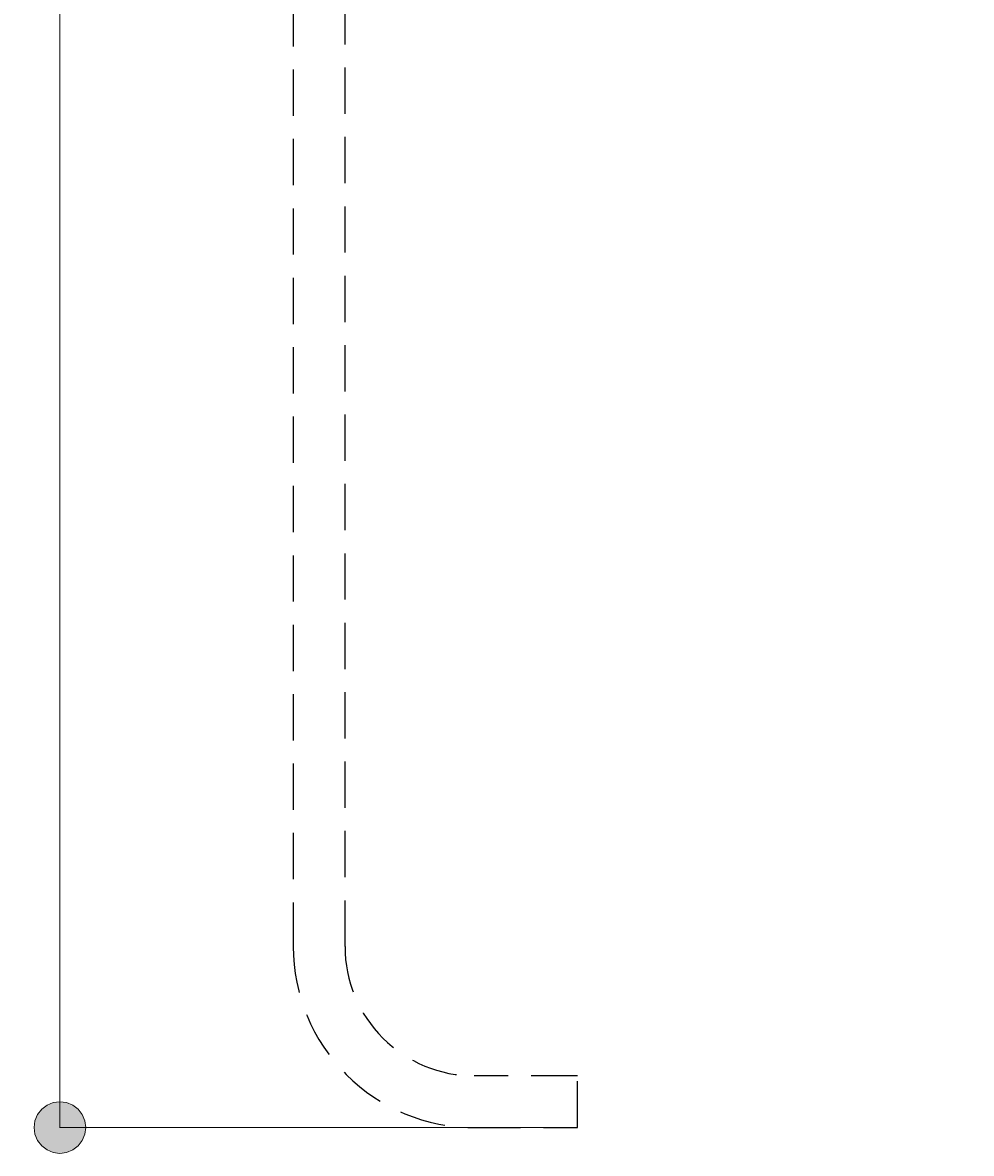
# Model space of a CAD drawing. Header units: millimetres. Extents: x 10 to 196, y -4 to 297.
# Tile 1 of 12: x 32 to 58, y 12 to 43. Entities that reach past the tile are written whole.
import ezdxf

# ---------------------------------------------------------------- set-up
doc = ezdxf.new("R2010")
doc.units = ezdxf.units.MM
doc.header["$MEASUREMENT"] = 0
for name, pattern in [('AI-Linetype-0', [1.905, 1.27, -0.635]), ('AI-Linetype-3', [1.905, 1.27, -0.635]), ('AI-Linetype-4', [1.905, 1.27, -0.635]), ('AI-Linetype-5', [1.905, 1.27, -0.635]), ('AI-Linetype-6', [1.905, 1.27, -0.635]), ('AI-Linetype-7', [1.905, 1.27, -0.635]), ('AI-Linetype-8', [1.905, 1.27, -0.635])]:
    doc.linetypes.add(name, pattern=pattern)
doc.layers.get('0').update_dxf_attribs({"lineweight": 0})
doc.layers.add('Quote', color=7, linetype='Continuous', lineweight=0)

# ---------------------------------------------------------------- blocks, each defined once
blk = doc.blocks.new('Block_8')
at = {"layer": 'Quote'}
h = blk.add_hatch(color=7, dxfattribs=at)
h.dxf.hatch_style = 2
h.paths.add_polyline_path([(33.243, 81.965), (33.06, 81.941), (32.888, 81.87), (32.742, 81.757), (32.628, 81.611), (32.557, 81.439), (32.533, 81.256), (32.557, 81.073), (32.628, 80.901), (32.742, 80.755), (32.888, 80.642), (33.06, 80.571), (33.243, 80.547), (33.426, 80.571), (33.597, 80.642), (33.743, 80.755), (33.857, 80.901), (33.928, 81.073), (33.952, 81.256), (33.928, 81.439), (33.857, 81.611), (33.743, 81.757), (33.597, 81.87), (33.426, 81.941), (33.243, 81.965)])
h = blk.add_hatch(color=7, dxfattribs=at)
h.dxf.hatch_style = 2
h.paths.add_polyline_path([(33.243, 11.744), (33.426, 11.769), (33.597, 11.84), (33.743, 11.953), (33.857, 12.099), (33.928, 12.271), (33.952, 12.454), (33.928, 12.637), (33.857, 12.808), (33.743, 12.955), (33.597, 13.068), (33.426, 13.139), (33.243, 13.163), (33.06, 13.139), (32.888, 13.068), (32.742, 12.955), (32.628, 12.808), (32.557, 12.637), (32.533, 12.454), (32.557, 12.271), (32.628, 12.099), (32.742, 11.953), (32.888, 11.84), (33.06, 11.769), (33.243, 11.744)])
at = {"layer": 'Quote', "color": 7, "lineweight": 9}
for p, q in [((58.265, 81.256), (33.23, 81.256)), ((33.243, 81.256), (33.243, 49.311)), ((33.243, 44.389), (33.243, 12.454)), ((47.448, 12.454), (33.23, 12.454))]:
    blk.add_line(p, q, dxfattribs=at)
at = {"layer": 'Quote'}
for points in [[(33.243, 81.965), (33.06, 81.941), (32.888, 81.87), (32.742, 81.757), (32.628, 81.611), (32.557, 81.439), (32.533, 81.256), (32.557, 81.073), (32.628, 80.901), (32.742, 80.755), (32.888, 80.642), (33.06, 80.571), (33.243, 80.547), (33.426, 80.571), (33.597, 80.642), (33.743, 80.755), (33.857, 80.901), (33.928, 81.073), (33.952, 81.256), (33.928, 81.439), (33.857, 81.611), (33.743, 81.757), (33.597, 81.87), (33.426, 81.941), (33.243, 81.965)], [(33.243, 11.744), (33.426, 11.769), (33.597, 11.84), (33.743, 11.953), (33.857, 12.099), (33.928, 12.271), (33.952, 12.454), (33.928, 12.637), (33.857, 12.808), (33.743, 12.955), (33.597, 13.068), (33.426, 13.139), (33.243, 13.163), (33.06, 13.139), (32.888, 13.068), (32.742, 12.955), (32.628, 12.808), (32.557, 12.637), (32.533, 12.454), (32.557, 12.271), (32.628, 12.099), (32.742, 11.953), (32.888, 11.84), (33.06, 11.769), (33.243, 11.744)]]:
    blk.add_lwpolyline(points, dxfattribs=at)
at = {"layer": 'Quote', "insert": (34.129, 44.266), "char_height": 0.2, "attachment_point": 7, "rotation": 90}
blk.add_mtext('\\C7;\\FVerdana Bold|b1|i0|c1;\\H1.877896;\\W1.000000;970', dxfattribs=at)

msp = doc.modelspace()

# ---------------------------------------------------------------- linework, layer by layer
at = {"color": 251, "linetype": 'AI-Linetype-3', "lineweight": 25}
msp.add_line((39.65, 47.21), (39.65, 17.419), dxfattribs=at)
at = {"color": 251, "linetype": 'AI-Linetype-8', "lineweight": 25}
msp.add_line((41.069, 17.419), (41.069, 47.21), dxfattribs=at)
at = {"color": 251, "linetype": 'AI-Linetype-6', "lineweight": 25}
msp.add_line((47.452, 13.872), (44.615, 13.872), dxfattribs=at)
at = {"color": 251, "linetype": 'AI-Linetype-0', "lineweight": 25}
msp.add_line((47.452, 12.454), (47.452, 13.872), dxfattribs=at)
at = {"color": 251, "linetype": 'AI-Linetype-5', "lineweight": 25}
msp.add_line((44.615, 12.454), (47.452, 12.454), dxfattribs=at)
at = {"color": 251, "linetype": 'AI-Linetype-4', "lineweight": 25}
msp.add_open_spline([(39.65, 17.419), (39.65, 16.102), (40.173, 14.839), (41.104, 13.908), (42.035, 12.977), (43.298, 12.454), (44.615, 12.454)], degree=3, knots=[0, 0, 0, 0, 1, 1, 1, 2, 2, 2, 2], dxfattribs=at)
at = {"color": 251, "linetype": 'AI-Linetype-7', "lineweight": 25}
msp.add_open_spline([(41.069, 17.419), (41.069, 16.478), (41.442, 15.576), (42.107, 14.911), (42.772, 14.246), (43.674, 13.872), (44.615, 13.872)], degree=3, knots=[0, 0, 0, 0, 1, 1, 1, 2, 2, 2, 2], dxfattribs=at)

# ---------------------------------------------------------------- block references
at = {"layer": 'Quote'}
msp.add_blockref('Block_8', (0, 0), dxfattribs=at)

doc.saveas('drawing.dxf')
